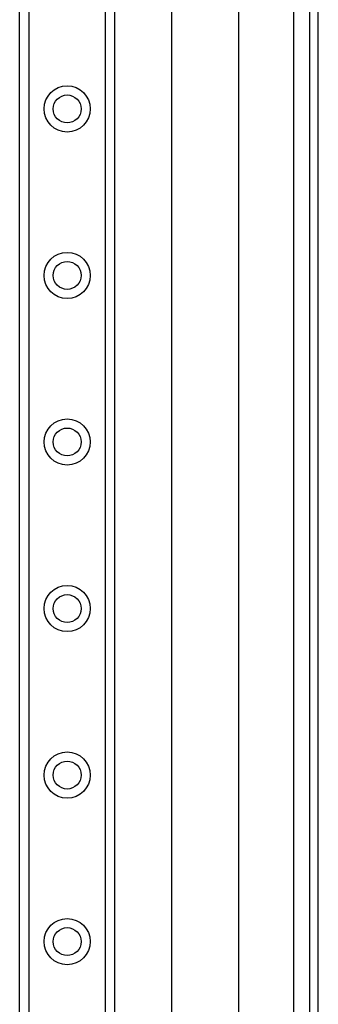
# Model space of a CAD drawing. Header units: inches. Extents: x 2 to 121, y 2 to 79.
# Tile 44 of 97: x 33.52 to 35.71, y 41.92 to 49.14. Entities that reach past the tile are written whole.
import ezdxf

# ---------------------------------------------------------------- set-up
doc = ezdxf.new("R2010")
doc.units = ezdxf.units.IN
doc.header["$LTSCALE"] = 7.278232
doc.header["$MEASUREMENT"] = 0
doc.layers.add('Visible Edges(ANSI)', color=7, linetype='Continuous', lineweight=25)
doc.layers.add('Visible Tangent Edges(ANSI)', color=7, linetype='Continuous', lineweight=25)

msp = doc.modelspace()

# ---------------------------------------------------------------- linework, layer by layer
at = {"layer": 'Visible Edges(ANSI)'}
for p, q in [((33.5177, 28.5463), (33.5177, 54.9988)), ((34.2149, 54.9988), (34.2149, 28.5463)), ((34.6353, 32.8199), (34.6353, 50.7252)), ((35.1237, 49.7141), (35.1237, 33.831)), ((35.6441, 49.2886), (35.6441, 34.2565)), ((35.7098, 34.2565), (35.7098, 49.2886))]:
    msp.add_line(p, q, dxfattribs=at)
for centre in [(33.8663, 48.4882), (33.8663, 47.2672), (33.8663, 46.0462), (33.8663, 44.8251), (33.8663, 43.6041), (33.8663, 42.3831)]:
    msp.add_circle(centre, 0.1023, dxfattribs=at)
at = {"layer": 'Visible Tangent Edges(ANSI)'}
for p, q in [((33.5846, 54.9988), (33.5846, 28.5463)), ((34.1481, 28.5463), (34.1481, 54.9988)), ((35.5287, 49.3771), (35.5287, 34.168))]:
    msp.add_line(p, q, dxfattribs=at)
for centre in [(33.8663, 48.4882), (33.8663, 47.2672), (33.8663, 46.0462), (33.8663, 44.8251), (33.8663, 43.6041), (33.8663, 42.3831)]:
    msp.add_circle(centre, 0.1692, dxfattribs=at)

doc.saveas('drawing.dxf')
